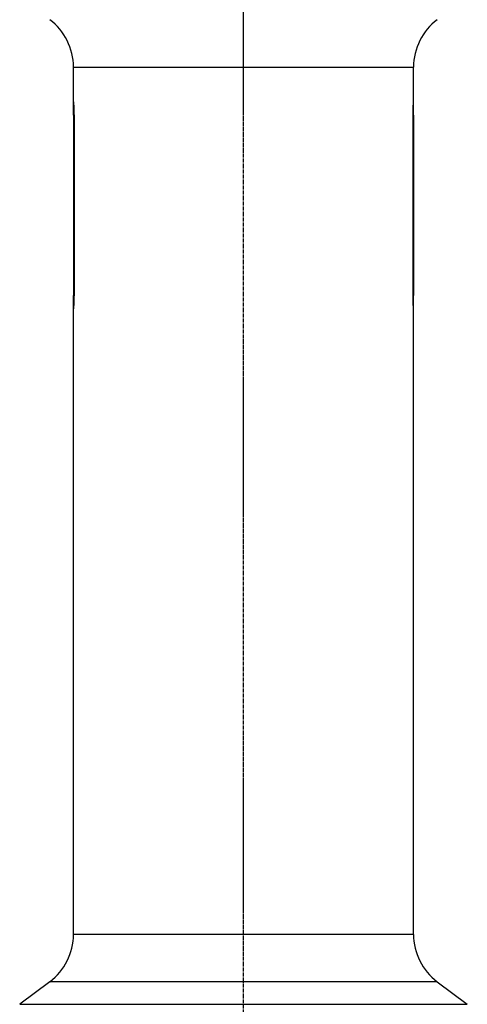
# Model space of a CAD drawing. Header units: millimetres. Extents: x 0 to 4378, y 0 to 2376.
# Tile 16 of 256: x 363 to 476, y 896 to 1145. Entities that reach past the tile are written whole.
import ezdxf

# ---------------------------------------------------------------- set-up
doc = ezdxf.new("R2010")
doc.units = ezdxf.units.MM
doc.header["$LTSCALE"] = 0.2
doc.linetypes.add('CENTER2', pattern=[1.125, 0.75, -0.125, 0.125, -0.125])
doc.layers.add('02_Center Line', color=1, linetype='CENTER2')

# ---------------------------------------------------------------- blocks, each defined once
blk = doc.blocks.new('Blk$A23N0-7P24N')
for p, q in [((108.43, 497.8), (194.43, 497.8)), ((108.43, 489), (108.43, 497.8)), ((194.43, 489), (194.43, 497.8)), ((108.43, 485.6), (108.43, 488.9)), ((108.43, 488.9), (108.44, 488.9)), ((194.42, 488.9), (194.43, 488.9)), ((194.43, 485.6), (194.43, 488.9)), ((108.43, 485.6), (108.43, 440)), ((108.43, 485.6), (108.56, 485.6)), ((108.56, 485.6), (108.56, 440)), ((194.3, 440), (194.3, 485.6)), ((194.3, 485.6), (194.43, 485.6)), ((194.43, 485.6), (194.43, 440)), ((108.43, 436.7), (108.43, 440)), ((108.43, 440), (108.56, 440)), ((194.3, 440), (194.43, 440)), ((194.43, 436.7), (194.43, 440)), ((108.43, 436.7), (108.44, 436.7)), ((108.43, 278.2), (108.43, 436.6)), ((194.42, 436.7), (194.43, 436.7)), ((194.43, 278.2), (194.43, 436.6)), ((194.43, 278.2), (108.43, 278.2)), ((102.43, 266.2), (94.83, 260.5)), ((200.43, 266.2), (102.43, 266.2)), ((200.43, 266.2), (208.03, 260.5)), ((94.83, 260.5), (208.03, 260.5))]:
    blk.add_line(p, q)
for centre, start, end in [((93.43, 497.8), 0, 53.1301), ((209.43, 497.8), 126.8699, 180), ((93.43, 278.2), 306.8699, 0), ((209.43, 278.2), 180, 233.1301)]:
    blk.add_arc(centre, 15, start, end)
for points, knots in [([(108.43, 489), (108.43, 489), (108.44, 488.91), (108.46, 488.57), (108.48, 488.31), (108.51, 487.7), (108.53, 487.32), (108.56, 486.48), (108.56, 486.03), (108.56, 485.6)], [0.5125235, 0.5125235, 0.5125235, 0.5125235, 0.6406543, 0.6406543, 0.768785, 0.768785, 0.896916, 0.896916, 1.025047, 1.025047, 1.025047, 1.025047]), ([(194.3, 485.6), (194.3, 486.03), (194.3, 486.48), (194.33, 487.32), (194.35, 487.7), (194.38, 488.31), (194.4, 488.57), (194.42, 488.91), (194.43, 489), (194.43, 489)], [-1.025047, -1.025047, -1.025047, -1.025047, -0.896916, -0.896916, -0.768785, -0.768785, -0.6406543, -0.6406543, -0.5125235, -0.5125235, -0.5125235, -0.5125235]), ([(108.56, 440), (108.56, 439.57), (108.56, 439.12), (108.53, 438.28), (108.51, 437.9), (108.48, 437.29), (108.46, 437.03), (108.44, 436.69), (108.43, 436.6), (108.43, 436.6)], [-1.025047, -1.025047, -1.025047, -1.025047, -0.896916, -0.896916, -0.768785, -0.768785, -0.6406543, -0.6406543, -0.5125235, -0.5125235, -0.5125235, -0.5125235]), ([(194.43, 436.6), (194.43, 436.6), (194.42, 436.69), (194.4, 437.03), (194.38, 437.29), (194.35, 437.9), (194.33, 438.28), (194.3, 439.12), (194.3, 439.57), (194.3, 440)], [0.5125235, 0.5125235, 0.5125235, 0.5125235, 0.6406543, 0.6406543, 0.768785, 0.768785, 0.896916, 0.896916, 1.025047, 1.025047, 1.025047, 1.025047])]:
    blk.add_open_spline(points, degree=3, knots=knots)
at = {"layer": '02_Center Line'}
blk.add_line((151.43, 105.7), (151.43, 670.3), dxfattribs=at)

msp = doc.modelspace()

# ---------------------------------------------------------------- block references
msp.add_blockref('Blk$A23N0-7P24N', (267.698, 635.188))

doc.saveas('drawing.dxf')
